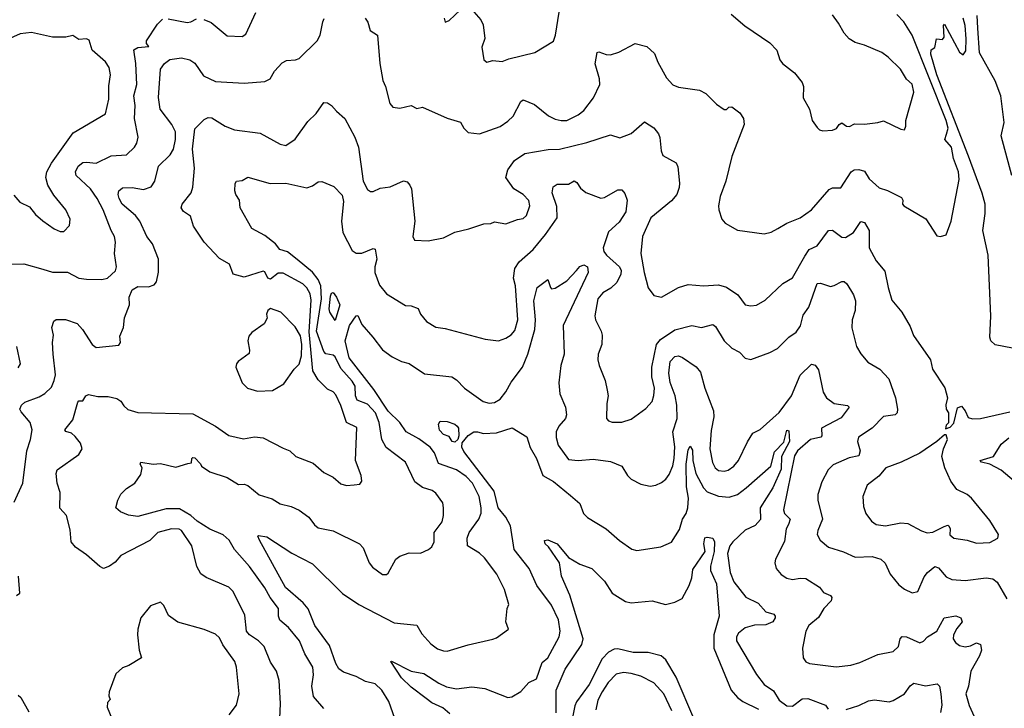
# Model space of a CAD drawing. Extents: x 1245432 to 1420865, y 606325 to 671314.
# Tile 155 of 256: x 1334692 to 1339881, y 623799 to 627426. Entities that reach past the tile are written whole.
import ezdxf

# ---------------------------------------------------------------- set-up
doc = ezdxf.new("R2010")
doc.units = 0

msp = doc.modelspace()

# ---------------------------------------------------------------- linework, layer by layer
at = {"layer": '0CON20XD'}
for points in [[(1335662.7, 627427.3), (1335701.5, 627411.5), (1335785, 627341.1), (1335865, 627336.9), (1335885, 627350), (1335936.2, 627463.8)], [(1336513.3, 627435), (1336526.7, 627413.3), (1336539.5, 627369.5), (1336578, 627345), (1336590, 627195), (1336606.1, 627106.1), (1336620, 627075), (1336643.3, 626985), (1336658.8, 626965), (1336695, 626959.4), (1336755, 626974), (1336785, 626958.8), (1336815, 626966), (1336945, 626907.5), (1337015, 626886.7), (1337032.5, 626855), (1337055, 626832.5), (1337115, 626824.4), (1337225, 626864.3), (1337265, 626891.4), (1337292.6, 626917.4), (1337332.5, 626995), (1337345, 627004.2), (1337405, 626978.9), (1337479.8, 626919.8), (1337515, 626901.8), (1337545, 626894.6), (1337575, 626895.5), (1337635, 626924.4), (1337665, 626947.1), (1337715.6, 627015), (1337750, 627085), (1337748.1, 627115), (1337725.7, 627194.3), (1337735, 627253.3), (1337745, 627257.5), (1337782.9, 627242.9), (1337805, 627241.4), (1337850, 627255), (1337935, 627301.4), (1337996.7, 627285), (1338037.6, 627247.6), (1338055, 627203.3), (1338100.7, 627120.7), (1338135, 627083.3), (1338165, 627070), (1338275, 627054.3), (1338307.3, 627037.3), (1338365, 626982), (1338405, 626953.8), (1338417, 626953), (1338430, 626965), (1338445, 626967.5), (1338488, 626935), (1338507.5, 626905), (1338510.8, 626875), (1338444.4, 626705), (1338413.1, 626575), (1338384.4, 626495), (1338374.4, 626445), (1338376, 626425), (1338393.3, 626375), (1338410, 626355), (1338475, 626317.5), (1338615, 626298.1), (1338653, 626307), (1338686.7, 626326.7), (1338735, 626354.2), (1338805, 626382.5), (1338865, 626424.4), (1338958.5, 626531.5), (1338975, 626540.5), (1339018.9, 626541.1), (1339074.4, 626625), (1339090, 626635), (1339115, 626637.8), (1339145, 626627.5), (1339168.3, 626588.3), (1339221.1, 626541.1), (1339265, 626526.5), (1339339.5, 626489.5), (1339346.1, 626476.1), (1339344, 626455), (1339351.2, 626445), (1339466.6, 626376.6), (1339525, 626287.5), (1339545, 626283.3), (1339575, 626292.5), (1339601.4, 626365), (1339643.1, 626585), (1339639.2, 626625), (1339613.9, 626695), (1339602.5, 626755), (1339566.8, 626795), (1339575.9, 626824.1), (1339584.8, 626855), (1339574.6, 626895), (1339395, 627344.1), (1339351.5, 627415), (1339315, 627454.2)], [(1336930, 627435), (1336935, 627412.5), (1336955, 627422.5), (1337015, 627477.5)], [(1337085, 627467.5), (1337122.5, 627425), (1337135, 627400), (1337143, 627327), (1337128.1, 627281.9), (1337139.2, 627215), (1337155, 627202.9), (1337185, 627212.1), (1337234.4, 627205.6), (1337269.8, 627220.2), (1337406.6, 627253.4), (1337505, 627314), (1337516.5, 627345), (1337535, 627466.7)], [(1338442, 627455), (1338514, 627394), (1338646.2, 627305), (1338682.5, 627265), (1338697.5, 627215), (1338712.5, 627195), (1338775, 627146), (1338815.8, 627095), (1338822.5, 627075), (1338820.6, 627015), (1338854.2, 626955), (1338868.8, 626895), (1338895, 626857.5), (1338906.4, 626846.4), (1338925, 626841.2)], [(1338925, 626841.2), (1338975, 626844), (1338997.3, 626852.7), (1339010, 626875), (1339025, 626882.5), (1339050, 626865), (1339065, 626863.3), (1339092, 626878), (1339145, 626876), (1339215, 626884), (1339245, 626893.8), (1339335, 626849.2), (1339355, 626846.7), (1339362, 626865), (1339362.5, 626895), (1339404, 627045), (1339395.8, 627085.8), (1339365, 627113.3), (1339334.2, 627165), (1339269.4, 627229.4), (1339235, 627252.7), (1339145, 627291.9), (1339095, 627305.6), (1339062.9, 627325), (1339036.9, 627355), (1339008.1, 627408.1), (1338975, 627452)], [(1339921.2, 626605), (1339865.2, 626814.8), (1339879.4, 626885), (1339862.4, 627025), (1339833, 627105), (1339750.9, 627250.9), (1339742.1, 627382.1), (1339737.5, 627447.5)], [(1334625, 626139.2), (1334715, 626140), (1334815, 626112.7), (1334865, 626095.5), (1334945, 626096.7), (1335004.7, 626064.7), (1335045, 626059.5), (1335125, 626058.1), (1335155, 626064.3), (1335196.5, 626103.5), (1335203.1, 626125), (1335192.3, 626195), (1335197.8, 626255), (1335192.9, 626285), (1335174.5, 626315), (1335131.8, 626425), (1335100.8, 626485), (1335065.3, 626535), (1334990, 626605), (1334986.9, 626625), (1335001.1, 626655), (1335025, 626673.5), (1335045, 626676.6), (1335095, 626670), (1335175, 626709.5), (1335255, 626714.5), (1335297.8, 626755), (1335309.5, 626775), (1335316.8, 626806.8), (1335297.6, 626905), (1335301.1, 626975), (1335294.1, 627025.9), (1335310, 627085), (1335304.8, 627195), (1335293.3, 627266.7), (1335315, 627280.6), (1335372.5, 627285), (1335361.2, 627301.2), (1335360, 627315), (1335418.1, 627401.9), (1335445, 627428.9)], [(1334663.3, 624885), (1334708.7, 624985), (1334729.3, 625155), (1334749.7, 625215), (1334757.8, 625265), (1334747.3, 625305), (1334699.7, 625359.7), (1334694, 625375), (1334702, 625395), (1334719.1, 625410.9), (1334795, 625438.8), (1334825, 625456.5), (1334859.6, 625490.4), (1334874.7, 625525), (1334881.2, 625555), (1334868.1, 625665), (1334864.6, 625725), (1334870, 625765), (1334862.5, 625805), (1334871.7, 625838.3), (1334885, 625846.7), (1334933.6, 625846.4), (1334995, 625826), (1335024.3, 625795), (1335074.4, 625714.4), (1335095, 625700), (1335215, 625712), (1335224, 625725), (1335219.7, 625759.7), (1335240, 625805), (1335244.4, 625855), (1335270.6, 625925), (1335268.8, 625965), (1335285, 626002.5), (1335315, 626020), (1335370.5, 626019.5), (1335400.4, 626029.6), (1335413.3, 626045), (1335424.5, 626095.5), (1335423.3, 626165), (1335391.9, 626245), (1335363.1, 626285), (1335326, 626365), (1335302.4, 626395), (1335233.1, 626455), (1335216, 626485), (1335212.1, 626505), (1335215.6, 626525), (1335235, 626541.1), (1335285, 626541.5), (1335345, 626530.9), (1335384.6, 626545.4), (1335404.5, 626575.5), (1335424.4, 626655), (1335485.2, 626714.8), (1335502.4, 626745), (1335513.9, 626795), (1335513, 626835), (1335494.7, 626875), (1335432.2, 626955), (1335423.3, 627016.7), (1335434.2, 627165.8), (1335455, 627195.5), (1335482.9, 627217.1), (1335545, 627225.3), (1335588.8, 627215), (1335615, 627197.5), (1335661.2, 627131.2), (1335725, 627100), (1335875, 627091.9), (1335985, 627100), (1336012, 627115), (1336034.4, 627155.6), (1336075, 627198.8), (1336098, 627212), (1336145.9, 627214.1), (1336165, 627221.2), (1336260, 627315), (1336276.7, 627345), (1336289.2, 627415), (1336297.7, 627432.3)], [(1335475, 627431.5), (1335575, 627411.4), (1335595, 627414.3), (1335625, 627430.8)], [(1339925, 625695.8), (1339833.6, 625713.6), (1339810, 625735), (1339804.2, 625754.2), (1339810, 625865), (1339795.5, 626185), (1339767.1, 626315), (1339780.5, 626405), (1339780.3, 626455), (1339765, 626511.8), (1339693, 626707), (1339526.1, 627135), (1339494.6, 627245.4), (1339495, 627267.5), (1339515, 627280), (1339523.8, 627326.2), (1339555, 627322.5), (1339563.3, 627335), (1339560, 627395), (1339565, 627402.5), (1339645, 627255.4), (1339665, 627240.6), (1339678.6, 627261.4), (1339680.7, 627325), (1339674.4, 627395), (1339663.9, 627435)], [(1334925, 626310), (1334955, 626342.5), (1334959.2, 626375), (1334935.7, 626425), (1334872.3, 626502.3), (1334840.5, 626555), (1334830.5, 626595), (1334835.5, 626624.5), (1334859.4, 626670.6), (1334975, 626829.4), (1335145, 626931.2), (1335162.7, 627007.3), (1335162.4, 627077.6), (1335170.8, 627135), (1335164.5, 627175), (1335144.3, 627205), (1335073.6, 627265), (1335059.1, 627319.1), (1335045, 627325.8), (1335005, 627322), (1334973, 627343), (1334935, 627333.8), (1334865, 627334.3), (1334755, 627359.2), (1334695, 627351.4), (1334605, 627312)], [(1336063.1, 623745), (1336067.5, 623825), (1336059.1, 623945), (1336045.6, 623995), (1336015, 624042), (1335980, 624125), (1335951.4, 624155), (1335903.3, 624185), (1335888.5, 624205), (1335878.9, 624288.9), (1335818, 624415), (1335795, 624437.1), (1335675, 624488.5), (1335647.9, 624507.9), (1335626.4, 624545), (1335600, 624655), (1335545.3, 624735), (1335532.8, 624742.8), (1335492.9, 624745), (1335420.9, 624725), (1335377.8, 624682.2), (1335225, 624604), (1335195, 624568.6), (1335165, 624547.1), (1335135, 624535.8), (1335115, 624546.2), (1335045, 624607.1), (1334987, 624647), (1334964.2, 624675), (1334958.3, 624738.3), (1334939.2, 624815), (1334903.6, 624853.6), (1334906.4, 624935), (1334890, 624985), (1334884.2, 625035), (1334890, 625055), (1335004, 625135), (1335021.4, 625165), (1335013.1, 625195), (1334985, 625231.4), (1334965, 625247.5), (1334936.2, 625256.2), (1334931.2, 625265), (1334972.3, 625317.7), (1334999.3, 625410.7), (1335005, 625418), (1335025, 625419.2), (1335041.8, 625445), (1335055, 625451.9), (1335105, 625440.9), (1335158.8, 625441.2), (1335205, 625430), (1335225, 625417.5), (1335241.5, 625391.5), (1335263, 625373), (1335315, 625357.5), (1335605, 625349.5), (1335725, 625285.6), (1335795, 625235.6), (1335871.7, 625218.3), (1335929.1, 625229.1), (1335975, 625224), (1336081.2, 625168.8), (1336116.7, 625155), (1336147.5, 625125), (1336239.6, 625089.6), (1336295, 625041.2), (1336345, 625017.1), (1336385, 624981.9), (1336415, 624971.9), (1336455, 624976), (1336485, 624980), (1336496, 624995), (1336492.5, 625025), (1336461.5, 625105), (1336468.6, 625278.6), (1336414.1, 625304.1), (1336384.3, 625394.3), (1336359.3, 625449.3), (1336345, 625465.6), (1336315, 625480), (1336265, 625528.9), (1336236.5, 625576.5), (1336217.2, 625782.8), (1336228.4, 625948.4), (1336222.5, 625982.5), (1336205, 626014.5), (1336185, 626035.3), (1336080.5, 626090.5), (1336055, 626091.5), (1336015, 626059.1), (1336000.3, 626065), (1335985, 626098.1), (1335975, 626102.2), (1335875, 626070.6), (1335817.5, 626085), (1335797.8, 626137.8), (1335745, 626167.8), (1335665, 626253.5), (1335608.5, 626338.5), (1335591.8, 626391.8), (1335555.4, 626415.4), (1335543.3, 626435), (1335547.8, 626455), (1335595.6, 626515), (1335605.4, 626544.6), (1335614.5, 626645), (1335603.4, 626745), (1335615, 626851.2), (1335665, 626900.5), (1335685, 626910.5), (1335705, 626908.9), (1335775.4, 626865.4), (1335825, 626846.2), (1335959.3, 626829.3), (1336065, 626771.2), (1336095, 626763.8), (1336145, 626797.5), (1336210.1, 626889.9), (1336255, 626931.4), (1336295, 626990), (1336315, 626988.6), (1336336.2, 626975), (1336361.2, 626945), (1336406.5, 626906.5), (1336457.9, 626807.9), (1336477.5, 626755), (1336501.8, 626575), (1336525, 626531.2), (1336541.7, 626521.7), (1336555, 626522), (1336591.7, 626538.3), (1336645, 626545.5), (1336715, 626578), (1336735, 626572), (1336749.2, 626555), (1336757.5, 626535), (1336775.6, 626365.6), (1336764, 626285), (1336772.5, 626265), (1336845, 626261.2), (1336925, 626276.7), (1336985, 626306.2), (1337060, 626325), (1337138.8, 626351.2), (1337175, 626352), (1337195, 626361.2), (1337255, 626351.2), (1337315, 626374.2), (1337345, 626378.6), (1337362.5, 626395), (1337381.4, 626445), (1337375, 626473.8), (1337345.6, 626505), (1337295.8, 626535.8), (1337254, 626595), (1337265.4, 626635), (1337299.1, 626685), (1337355, 626722.2), (1337477.6, 626742.4), (1337536.2, 626743.8), (1337680.6, 626779.4), (1337805, 626819.4), (1337855, 626804), (1337915, 626826.9), (1337985, 626887.5), (1338035, 626857.1), (1338058.9, 626825), (1338066.4, 626805), (1338072.2, 626735), (1338081.7, 626711.7), (1338151.8, 626671.8), (1338160.7, 626650.7), (1338168.8, 626565), (1338167.7, 626542.3), (1338154.5, 626505), (1338127.7, 626472.3), (1338018, 626382), (1337974.2, 626285), (1337966, 626195), (1337983.6, 626095), (1338005, 626013.3), (1338035, 625974), (1338075, 625963.8), (1338165, 626015.7), (1338215, 626030.5), (1338295, 626024.5), (1338375, 626030), (1338417.4, 626017.4), (1338477.4, 625977.4), (1338515, 625924.3), (1338545, 625918.6), (1338575, 625921.9), (1338621.3, 625948.7), (1338713.9, 626036.1), (1338765, 626065.7), (1338829.1, 626180.9), (1338853.5, 626215), (1338895.5, 626235), (1338955, 626315.7), (1338975, 626316.9), (1339025, 626280), (1339045, 626278.5), (1339085.5, 626305), (1339125, 626362.5), (1339145, 626358), (1339169.6, 626315), (1339168.5, 626225), (1339206, 626156), (1339251.8, 626101.8), (1339268.5, 626015), (1339288.7, 625948.7), (1339341.4, 625885), (1339385, 625810), (1339403, 625763), (1339492, 625635), (1339503.3, 625585), (1339567.6, 625487.6), (1339581.2, 625435), (1339572.3, 625397.7), (1339573.8, 625375), (1339587.5, 625355), (1339587.5, 625302.5), (1339575, 625290), (1339571.7, 625271.7), (1339595, 625280), (1339615, 625300), (1339635, 625382.5), (1339655, 625390), (1339674.2, 625365), (1339690.7, 625330.7), (1339713.3, 625323.3), (1339755, 625325.5), (1339910.2, 625359.8)], [(1336295, 623798.6), (1336241.5, 623861.5), (1336231.3, 623915), (1336241.6, 623975), (1336237.1, 624015), (1336195.4, 624085), (1336167.1, 624155), (1336109.1, 624225), (1336063.5, 624263.5), (1336056.9, 624285), (1336056.2, 624325), (1336012.1, 624382.1), (1335985, 624433.8), (1335903.4, 624545), (1335825, 624634.5), (1335796.1, 624685), (1335765, 624712.9), (1335695, 624742.1), (1335628.1, 624785), (1335594.3, 624815), (1335535, 624849), (1335465, 624850.2), (1335315, 624809.8), (1335266.3, 624816.4), (1335224.5, 624834.5), (1335200, 624855), (1335209.1, 624895), (1335225, 624927.1), (1335255, 624956.9), (1335300, 624985), (1335330.3, 625029.7), (1335337.1, 625065), (1335327.5, 625085), (1335330, 625095), (1335395, 625084.3), (1335435, 625089.2), (1335515, 625068.8), (1335578.8, 625088.8), (1335598.3, 625091.7), (1335600, 625115), (1335605, 625120), (1335615, 625117.5), (1335645, 625087.5), (1335650, 625075), (1335695, 625044.4), (1335785, 625014.4), (1335845, 624976.9), (1335875, 624978.9), (1335895, 624973.3), (1335954.2, 624924.2), (1336022.6, 624902.6), (1336065, 624875.6), (1336122.3, 624862.3), (1336165, 624842.5), (1336216.2, 624805), (1336246.2, 624765), (1336265, 624750), (1336345, 624733.8), (1336482.5, 624665), (1336503.3, 624645), (1336534.3, 624565), (1336551.7, 624541.7), (1336605, 624504.2), (1336625, 624504), (1336635, 624511.2), (1336674.3, 624585), (1336695, 624600.8), (1336745, 624618), (1336805, 624616), (1336847.5, 624635), (1336865, 624650), (1336876.7, 624675), (1336876.2, 624725), (1336918.5, 624781.5), (1336926.2, 624815), (1336925.5, 624855), (1336921.4, 624881.4), (1336885, 624931.9), (1336865.3, 624945.3), (1336815, 624962.5), (1336775, 624991.9), (1336725.3, 625095.3), (1336623, 625173), (1336601.5, 625215), (1336586.1, 625305), (1336566.7, 625355), (1336525, 625401.4), (1336471.4, 625421.4), (1336461.9, 625445), (1336460.5, 625495), (1336445, 625522.3), (1336385, 625589.2), (1336355, 625651.1), (1336345, 625659.1), (1336306.4, 625666.4), (1336295, 625677.8), (1336256.4, 625785), (1336283.3, 625955), (1336279.2, 626025), (1336265, 626058.1), (1336235, 626096.7), (1336155, 626163.3), (1336103.1, 626203.1), (1336064, 626215), (1336040, 626245), (1335985, 626290), (1335915, 626326.2), (1335854.2, 626435), (1335850, 626475), (1335830.6, 626505), (1335825.6, 626525), (1335827.5, 626562.5), (1335835, 626576.2), (1335865, 626578.8), (1335895, 626596.2), (1336013, 626563), (1336095, 626564.4), (1336205, 626541.4), (1336235, 626550.8), (1336265, 626572.5), (1336285, 626573.3), (1336347.2, 626547.2), (1336392.5, 626502.5), (1336398, 626468), (1336388, 626365), (1336394.6, 626305.4), (1336445, 626210), (1336465, 626197.1), (1336495, 626195.7), (1336555, 626221.2), (1336565, 626217.5), (1336573.8, 626165), (1336563.9, 626125), (1336563.9, 626095), (1336588.6, 626028.6), (1336625, 625982.5), (1336725, 625921.2), (1336755, 625919.2), (1336792.5, 625905), (1336804, 625875), (1336835.6, 625835.6), (1336885, 625806), (1336935, 625799.2), (1337145, 625742.5), (1337215, 625733.8), (1337255, 625749.4), (1337283.1, 625766.9), (1337301.7, 625788.3), (1337316.7, 625845), (1337305.4, 626024.6), (1337294.2, 626065), (1337302.4, 626115), (1337325, 626151.2), (1337398.4, 626215), (1337463.8, 626295), (1337525, 626382.9), (1337522.8, 626442.8), (1337497.8, 626515), (1337503.6, 626546.4), (1337525, 626559.2), (1337585, 626560.5), (1337615, 626577.5), (1337628.6, 626568.6), (1337647.9, 626537.9), (1337675, 626516), (1337755, 626486), (1337775, 626489.2), (1337845, 626529.2), (1337865, 626530), (1337880.9, 626510.9), (1337893.1, 626475), (1337886.3, 626413.7), (1337850.6, 626359.4), (1337795, 626309.4), (1337767.1, 626225), (1337770.9, 626205), (1337784.6, 626185), (1337853.9, 626125), (1337861.8, 626105), (1337860, 626085), (1337839, 626041), (1337807.5, 626012.5), (1337765, 625987.8), (1337738.8, 625955), (1337723.4, 625866.6), (1337726.7, 625845), (1337757.3, 625785), (1337761.5, 625765), (1337759.5, 625715), (1337740.9, 625665), (1337739.6, 625635), (1337745.4, 625605.4), (1337777.8, 625525), (1337788.8, 625475), (1337792.7, 625445), (1337786.4, 625405), (1337785.5, 625325.5), (1337795, 625312.9), (1337815, 625305.6), (1337865, 625305.5), (1337915, 625321.9), (1337991.7, 625378.3), (1338024.6, 625415.4), (1338033.4, 625446.6), (1338037.6, 625485), (1338023.6, 625545), (1338023.7, 625595), (1338048.4, 625715), (1338069.1, 625740.9), (1338145, 625792.1), (1338235, 625814.5), (1338285, 625804.5), (1338345, 625820), (1338359.5, 625809.5), (1338405.6, 625735), (1338445, 625695.7), (1338485.6, 625675.6), (1338515, 625643.8), (1338545, 625636), (1338645, 625673.1), (1338685, 625694.2), (1338745, 625753.3), (1338785, 625780.5), (1338806.5, 625813.5), (1338820.2, 625869.8), (1338851.3, 625911.3), (1338895, 626035.8), (1338912.3, 626037.7), (1338965, 626021.5), (1338985, 626025.5), (1339025, 626047.5), (1339037.4, 626047.4), (1339051.9, 626035), (1339086.5, 625976.5), (1339097.1, 625945), (1339095.7, 625894.3), (1339080, 625845), (1339077.8, 625802.2), (1339102.3, 625705), (1339125.3, 625665.3), (1339162.3, 625622.3), (1339225, 625585.5), (1339273.1, 625535), (1339308.1, 625435), (1339318.1, 625375), (1339315.8, 625355), (1339306.2, 625345), (1339245, 625335.6), (1339184.7, 625275.3), (1339113.4, 625226.6), (1339106.7, 625205), (1339122.3, 625155), (1339115, 625129.2), (1339062.6, 625117.4), (1338979.2, 625080.8), (1338953.1, 625055), (1338918.6, 624991.4), (1338897.8, 624925), (1338897.5, 624895), (1338922.7, 624795), (1338897.5, 624735), (1338895.5, 624715), (1338910.6, 624685), (1338955, 624648.5), (1339032.8, 624622.8), (1339094.5, 624594.5), (1339185, 624598.2), (1339230, 624585), (1339253.6, 624563.6), (1339280, 624505), (1339325, 624450), (1339355, 624426.2), (1339395, 624406.7), (1339425.6, 624414.4), (1339457.9, 624492.1), (1339475.6, 624515), (1339515, 624545.6), (1339535, 624538.1), (1339575, 624491.1), (1339605, 624477.9), (1339675, 624471.9), (1339785, 624485.6), (1339821.1, 624481.1), (1339842.6, 624462.6), (1339895, 624376)], [(1334661.4, 626501.4), (1334693.8, 626465), (1334745, 626440), (1334775, 626400), (1334815, 626366), (1334875, 626324.2), (1334905, 626311.2), (1334925, 626310)], [(1336670, 623745), (1336637.1, 623835), (1336601.1, 623895), (1336565, 623927.7), (1336515, 623939.2), (1336465, 623965.5), (1336399.3, 623989.3), (1336375, 624007.5), (1336358.8, 624035), (1336325, 624130), (1336247.1, 624235), (1336212.3, 624322.3), (1336186.9, 624355), (1336093.8, 624435), (1335956, 624685), (1335947.5, 624705), (1335950.7, 624709.3), (1335995, 624702.5), (1336126.1, 624616.1), (1336235, 624560), (1336393.8, 624403.8), (1336480, 624345), (1336665, 624249.1), (1336785, 624236.2), (1336811.7, 624191.7), (1336859.2, 624139.2), (1336895, 624112.2), (1336925, 624101.1), (1336945, 624100.6), (1337055, 624134), (1337185, 624162.5), (1337205, 624170), (1337267.5, 624215), (1337254.2, 624255), (1337262, 624325), (1337270.8, 624345), (1337246.9, 624425), (1337206.5, 624505), (1337141.5, 624591.5), (1337115.3, 624615.3), (1337053.1, 624655), (1337050.4, 624695), (1337060.7, 624725), (1337111.1, 624795), (1337123.9, 624826.1), (1337124.6, 624855.4), (1337112.9, 624915), (1337078.8, 624985), (1337045, 625020.3), (1336995, 625054.6), (1336898.8, 625088.8), (1336878.2, 625145), (1336855, 625174.7), (1336795, 625218.6), (1336729.2, 625255), (1336695, 625304.7), (1336635, 625364.2), (1336558.1, 625478.1), (1336428.9, 625645), (1336407.9, 625735), (1336429.6, 625815), (1336465, 625866.7), (1336475, 625867.5), (1336495, 625821.4), (1336553.4, 625753.4), (1336605, 625686.7), (1336655, 625650.5), (1336705, 625626.5), (1336745.3, 625615.3), (1336825, 625561.4), (1336970, 625545), (1336995, 625529.2), (1337035.6, 625485.6), (1337135, 625415.7), (1337166.4, 625406.4), (1337195, 625409.1), (1337225, 625426.5), (1337255, 625466.7), (1337282.5, 625517.5), (1337341.3, 625595), (1337370.4, 625665), (1337406.4, 625795), (1337410.4, 625845), (1337402.3, 625945), (1337419.4, 626015), (1337475, 626057.5), (1337488.8, 626015), (1337495, 626008.8), (1337515, 626012.5), (1337575, 626050.9), (1337626.9, 626105), (1337645, 626125.8), (1337665, 626135.6), (1337683.9, 626123.9), (1337688.4, 626095), (1337556.1, 625815), (1337561.2, 625665), (1337543.9, 625605), (1337533, 625513), (1337539.5, 625455), (1337568.9, 625385), (1337574.4, 625345), (1337569.4, 625325), (1337534.2, 625285), (1337519.2, 625255), (1337519.4, 625225), (1337530.6, 625185), (1337585, 625108.6), (1337635, 625103.6), (1337715, 625111.2), (1337805, 625098.5), (1337866.2, 625075), (1337895.7, 625025.7), (1337915, 625006.2), (1337965, 624980), (1338015, 624968.8), (1338045, 624974.3), (1338075, 624988.6), (1338097.1, 625005), (1338115, 625030.8), (1338133.8, 625076.2), (1338141.9, 625115), (1338144.2, 625175.8), (1338134.7, 625255.2), (1338157.8, 625325), (1338156.2, 625395), (1338146.8, 625445), (1338120, 625515), (1338113.1, 625565), (1338120.8, 625625), (1338145, 625652.8), (1338165, 625655.3), (1338185, 625647.5), (1338257.3, 625597.3), (1338279.6, 625569.6), (1338303.1, 625485), (1338349.1, 625365), (1338350.5, 625335), (1338337, 625263), (1338329.1, 625165), (1338343.5, 625093.5), (1338357.8, 625065), (1338375, 625052.1), (1338405, 625048.8), (1338425.9, 625054.1), (1338455, 625073.5), (1338480.9, 625105), (1338527.6, 625202.4), (1338555, 625247.5), (1338595, 625268.1), (1338695, 625357.8), (1338760, 625445), (1338805, 625554.2), (1338865, 625611.2), (1338885, 625606.2), (1338901.1, 625581.1), (1338927.3, 625465), (1338944.4, 625435), (1338985, 625403.8), (1339055, 625393.3), (1339063.3, 625385), (1339020.7, 625329.3), (1338917.8, 625275), (1338918.9, 625235), (1338913.7, 625226.3), (1338859.5, 625215), (1338792, 625155), (1338775, 625128.1), (1338716.9, 624845), (1338723.5, 624825), (1338752.1, 624795), (1338743.8, 624766.2), (1338731.8, 624745), (1338723, 624677), (1338675.8, 624585), (1338672.5, 624565), (1338678.8, 624535), (1338705, 624503.8), (1338735, 624483.8), (1338765, 624478), (1338805.7, 624484.3), (1338835, 624482), (1338906.5, 624436.5), (1338928.3, 624408.3), (1338965, 624392.5), (1338971.9, 624381.9), (1338968.2, 624365), (1338930.5, 624325), (1338902.6, 624277.4), (1338850.4, 624235), (1338834.6, 624205), (1338816.9, 624115), (1338820.8, 624065), (1338835, 624043.8), (1338854.4, 624034.4), (1338995, 624017.1), (1339073.1, 624026.9), (1339120.3, 624039.7), (1339215, 624083.1), (1339295, 624098.6), (1339323.1, 624125), (1339331.5, 624165), (1339342.4, 624177.6), (1339365, 624174.6), (1339435, 624144.1), (1339455, 624152.3), (1339476.9, 624175), (1339525.1, 624204.8), (1339564.6, 624275.4), (1339625, 624286.8), (1339651.1, 624275), (1339658.2, 624255), (1339630, 624220), (1339612.5, 624185), (1339610.7, 624165), (1339623.5, 624145), (1339645, 624129.1), (1339675, 624122.7), (1339702.6, 624127.4), (1339735, 624143.8), (1339756.2, 624135), (1339760.8, 624105), (1339750, 624075), (1339704.5, 623995), (1339692.9, 623915), (1339678, 623875), (1339696, 623814), (1339722.9, 623755)], [(1336355, 625842.5), (1336327.5, 625885), (1336323.3, 625903.3), (1336330.2, 625969.8), (1336335, 625986), (1336345, 625988.6), (1336362.7, 625965), (1336379.1, 625925), (1336355, 625842.5)], [(1335945, 625470), (1336025, 625472.5), (1336085, 625507.5), (1336139.2, 625585), (1336165, 625610.8), (1336177.6, 625655), (1336179, 625715), (1336171.7, 625761.7), (1336145, 625808.8), (1336068.8, 625885), (1336015, 625905.6), (1336000, 625895), (1335993.3, 625875), (1335996.4, 625853.6), (1335980, 625825), (1335915, 625779.2), (1335900, 625760), (1335894.6, 625735), (1335904.2, 625685.8), (1335901.7, 625668.3), (1335844.3, 625625.7), (1335835, 625613.8), (1335832.1, 625595), (1335865, 625513.3), (1335892.5, 625485), (1335945, 625470)], [(1334685, 625592.5), (1334695.9, 625614.1), (1334676.7, 625705)], [(1336959.2, 623769.2), (1336921.5, 623801.5), (1336865, 623826.9), (1336835, 623850), (1336755, 623910.8), (1336705, 623958.8), (1336647.5, 624045), (1336652, 624048), (1336756, 623995), (1336822.4, 623982.4), (1336901.4, 623931.4), (1336942.4, 623912.4), (1336995, 623901.1), (1337075, 623912.6), (1337143.8, 623903.8), (1337265, 623855.4), (1337285, 623858.7), (1337333.1, 623886.9), (1337375.9, 623934.1), (1337415, 623954.6), (1337445, 624040), (1337475.4, 624065), (1337536.1, 624175), (1337540, 624205), (1337531.8, 624265), (1337495, 624342.9), (1337418, 624445), (1337377.7, 624535), (1337298.2, 624635), (1337279.7, 624759.7), (1337255, 624805.6), (1337214.2, 624855), (1337193.1, 624943.1), (1337032.2, 625152.2), (1337022.8, 625175), (1337023.6, 625196.4), (1337055, 625235.6), (1337085, 625254.4), (1337105, 625255.6), (1337136.8, 625246.8), (1337205, 625250.5), (1337286.8, 625276.8), (1337365, 625229.2), (1337382.9, 625172.9), (1337415.4, 625115), (1337448.8, 625025), (1337505, 624992.9), (1337595, 624919.4), (1337645, 624877.5), (1337663.1, 624825), (1337685, 624803.1), (1337783.8, 624743.8), (1337853.1, 624683.1), (1337917.5, 624637.5), (1337945, 624630.5), (1338070.3, 624649.7), (1338126.8, 624673.2), (1338169.9, 624740.1), (1338185.5, 624795), (1338204.6, 624825.4), (1338213.8, 624855), (1338216.2, 624905), (1338206.5, 624965), (1338205.2, 625085), (1338215, 625160), (1338225, 625179.4), (1338238.2, 625158.2), (1338239.8, 625105), (1338255, 625036.2), (1338295, 624960), (1338315, 624939.3), (1338375, 624917.1), (1338431.7, 624911.7), (1338475.2, 624924.8), (1338520.5, 624959.5), (1338650.9, 625075), (1338670, 625150), (1338719.1, 625200.9), (1338735, 625264.2), (1338745, 625260), (1338749.7, 625205), (1338706.2, 625125), (1338705, 625057.7), (1338660.6, 624959.4), (1338594.2, 624855), (1338595.9, 624794.1), (1338567.7, 624762.3), (1338515, 624736.4), (1338451.1, 624675), (1338435, 624654.3), (1338422.9, 624615), (1338437, 624515), (1338455.3, 624465), (1338519.4, 624385), (1338583.3, 624353.3), (1338625, 624307.5), (1338667.1, 624295), (1338674.4, 624285), (1338673.1, 624275), (1338661.9, 624255), (1338625, 624237.7), (1338565, 624236.7), (1338515, 624223.6), (1338480.6, 624195), (1338470, 624175), (1338469.5, 624155), (1338575, 623976.9), (1338615.7, 623925), (1338665, 623891.5), (1338695, 623841.8), (1338735, 623811.5), (1338765, 623810.8), (1338815, 623849.2), (1338845, 623850.5), (1338938.8, 623815), (1338952.5, 623795)], [(1336985, 625200.9), (1336970.6, 625205), (1336955, 625231.2), (1336925, 625241.9), (1336903.9, 625263.9), (1336899.2, 625295), (1336908.8, 625311.2), (1336945, 625308.8), (1336985, 625295.8), (1336998, 625285), (1337004.2, 625274.2), (1337007.3, 625235), (1337000.8, 625215), (1336985, 625200.9)], [(1339735, 624668.9), (1339805, 624672.5), (1339847.5, 624695), (1339850, 624715), (1339805, 624788), (1339708.6, 624905), (1339685, 624924.4), (1339631.4, 624951.4), (1339599.4, 624995), (1339567.5, 625065), (1339551.2, 625125), (1339560.8, 625165), (1339582.5, 625215), (1339575, 625240), (1339565, 625240), (1339525.8, 625204.2), (1339435, 625142), (1339338, 625095), (1339257.3, 625065), (1339219.2, 625020.8), (1339159.1, 624975), (1339135.6, 624914.4), (1339138.3, 624861.7), (1339150.5, 624825), (1339180.6, 624785), (1339205, 624767.3), (1339255, 624760.5), (1339335, 624776.7), (1339373.2, 624773.2), (1339445, 624733.1), (1339475, 624723.3), (1339505, 624727.3), (1339563.7, 624756.3), (1339583.1, 624763.1), (1339589.5, 624759.5), (1339595.4, 624745), (1339593.4, 624713.4), (1339615, 624695.7), (1339685, 624684.3), (1339735, 624668.9)], [(1339933.4, 624995), (1339865, 625053.2), (1339805, 625085.4), (1339760, 625095), (1339753.8, 625105), (1339824.2, 625125), (1339865, 625190), (1339905, 625223.3)], [(1337518.7, 623775), (1337519.5, 623895), (1337567.5, 624005), (1337655.5, 624135), (1337662, 624165), (1337591.2, 624395), (1337547.5, 624495), (1337536.2, 624565), (1337479.1, 624649.1), (1337461.4, 624665), (1337458, 624682), (1337475, 624685.5), (1337525.3, 624665.3), (1337585, 624593.5), (1337645, 624558.6), (1337707.5, 624535), (1337775, 624468), (1337814.6, 624405), (1337885, 624361.3), (1337915, 624354.7), (1338025, 624365.3), (1338095.4, 624345.4), (1338145, 624357.2), (1338183.4, 624376.6), (1338219.5, 624445), (1338234.2, 624485.8), (1338240.3, 624529.7), (1338305, 624624.2), (1338298.1, 624665), (1338303.2, 624696.8), (1338315, 624700.6), (1338345.4, 624695.4), (1338354.1, 624675), (1338351.5, 624625), (1338332.6, 624547.4), (1338332.7, 624525), (1338364.6, 624455), (1338377.7, 624285), (1338350.2, 624185), (1338350.8, 624115), (1338441.2, 623895), (1338475.2, 623855.2), (1338503.1, 623835), (1338585, 623794.6)], [(1334676.4, 624393.6), (1334692.5, 624405), (1334685.6, 624495)], [(1335795.8, 623764.2), (1335834.3, 623815.7), (1335849.2, 623875), (1335834.4, 624015), (1335825.6, 624045), (1335762.5, 624132.5), (1335745, 624169.2), (1335725, 624189.2), (1335665, 624213.8), (1335525, 624252), (1335477, 624287), (1335451.2, 624341.2), (1335435, 624357.5), (1335381.2, 624338.8), (1335330.8, 624275), (1335314.3, 624215), (1335312.5, 624185), (1335322, 624105), (1335333.8, 624065), (1335267.5, 624025), (1335235, 624012.5), (1335199.3, 623980.7), (1335163.8, 623885), (1335162.5, 623865), (1335170, 623845), (1335155, 623830), (1335154, 623805), (1335197.2, 623697.2)], [(1338244.8, 623745), (1338152.3, 623962.3), (1338097.2, 624055), (1338073.1, 624075), (1338005, 624093), (1337925, 624092.9), (1337845, 624112.2), (1337825, 624110.7), (1337795.2, 624094.8), (1337761.2, 624058.8), (1337693.6, 623925), (1337627.4, 623832.6), (1337617.6, 623812.4), (1337605, 623751.2)], [(1338128.2, 623785), (1338087.1, 623875), (1338035, 623932.9), (1337965, 623968.5), (1337915, 623981.8), (1337875, 623987.7), (1337835, 623979.5), (1337794, 623935), (1337761.2, 623885), (1337738.5, 623841.5), (1337728.4, 623791.6)], [(1339047.6, 623792.4), (1339115, 623813.6), (1339165, 623838.9), (1339197.4, 623842.6), (1339275, 623832.9), (1339295, 623839.6), (1339355.6, 623875), (1339385, 623917.1), (1339405, 623930.5), (1339465, 623917.3), (1339527.3, 623927.3), (1339538.9, 623915), (1339546.7, 623875), (1339552.4, 623815), (1339544, 623776)], [(1334685, 623868.1), (1334698.1, 623855), (1334740.7, 623780.7)]]:
    msp.add_lwpolyline(points, dxfattribs=at)

doc.saveas('drawing.dxf')
